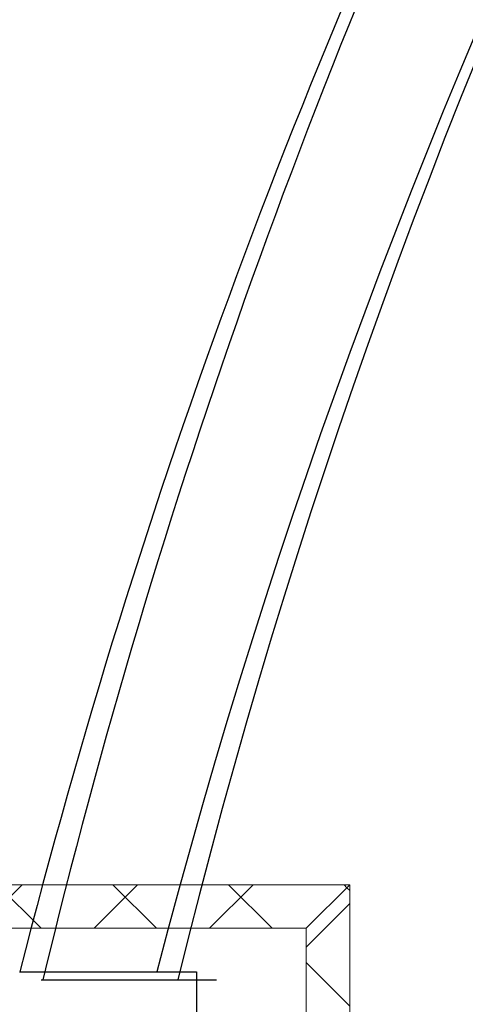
# Model space of a CAD drawing. Header units: millimetres. Extents: x -11575 to 52845, y -36266 to 23021.
# Tile 129 of 184: x 43565 to 44076, y 12141 to 13272. Entities that reach past the tile are written whole.
import ezdxf

# ---------------------------------------------------------------- set-up
doc = ezdxf.new("R2010")
doc.units = ezdxf.units.MM
doc.header["$MEASUREMENT"] = 0
doc.layers.add('GREY SCALE', color=9, linetype='Continuous', true_color=0x808080)
doc.layers.add('GREYSCALE', color=9, linetype='Continuous', lineweight=0, true_color=0x808080)
doc.layers.add('M-MEP-ELCT-TRUNKING', color=7, linetype='Continuous', lineweight=20, true_color=0x960000)

# ---------------------------------------------------------------- blocks, each defined once
blk = doc.blocks.new('FLOOR PLAN')
at = {"layer": 'GREYSCALE', "color": 0, "lineweight": -2, "ltscale": 0.25}
for p, q in [((13564.4, 12178.1), (13767.6, 12178.1)), ((13565.1, 12178.1), (13766.9, 12178.1)), ((13767.6, 12178.1), (13767.8, 9019.3)), ((13589.4, 12168.8), (13790.6, 12168.8))]:
    blk.add_line(p, q, dxfattribs=at)
at = {"layer": 'GREYSCALE', "color": 0, "lineweight": -2}
for radius, start, end in [(7752.9, 141.70885, 166.51663), (7602.5, 141.77328, 166.24476)]:
    blk.add_arc((21130.7, 10361.1), radius, start, end, dxfattribs=at)
at = {"layer": 'GREYSCALE', "color": 0, "lineweight": -2, "ltscale": 0.25}
for centre, radius, start, end in [((21162.4, 10254.8), 7837, 141.32998, 165.79348), ((21207.4, 10240.1), 7731.9, 141.9568, 165.48374)]:
    blk.add_arc(centre, radius, start, end, dxfattribs=at)

msp = doc.modelspace()

# ---------------------------------------------------------------- hatches: boundary and pattern name
at = {"layer": 'M-MEP-ELCT-TRUNKING'}
h = msp.add_hatch(dxfattribs=at)
h.set_pattern_fill('ANSI37', color=256, scale=750)
h.set_pattern_definition([(45, (-485.62, 0.14), (-66.29126, 66.29126), []), (135, (-485.62, 0.14), (-66.29126, -66.29126), [])])
edge = h.paths.add_edge_path()
edge.add_arc((47050.4, 11406.8), 50, 180, 270)
edge.add_line((47050.4, 11356.8), (50972.8, 11356.6))
edge.add_line((50972.8, 11356.6), (50972.8, 11306.6))
edge.add_line((50972.8, 11306.6), (43893.7, 11306.6))
edge.add_line((43893.7, 11306.6), (43943.7, 11356.6))
edge.add_line((43943.7, 11356.6), (46900.4, 11356.8))
edge.add_arc((46900.4, 11406.8), 50, 270, 360)
edge.add_line((46950.4, 11406.8), (46950.4, 12904.1))
edge.add_line((46950.4, 12904.1), (47000.4, 12904.1))
edge.add_line((47000.4, 12904.1), (47000.4, 11406.8))
h = msp.add_hatch(dxfattribs=at)
h.set_pattern_fill('ANSI37', color=256, scale=750)
h.paths.add_polyline_path([(38344.9, 12278.1), (43943.7, 12278.1), (43893.7, 12228.1), (38394.9, 12228.1)])
h = msp.add_hatch(dxfattribs=at)
h.set_pattern_fill('ANSI37', color=256, scale=750)
h.paths.add_polyline_path([(43893.7, 11306.6), (43893.7, 12228.1), (43943.7, 12278.1), (43943.7, 11356.6)])

# ---------------------------------------------------------------- linework, layer by layer
for points in [[(38344.9, 12278.1), (43943.7, 12278.1), (43893.7, 12228.1), (38394.9, 12228.1)], [(43893.7, 11306.6), (43893.7, 12228.1), (43943.7, 12278.1), (43943.7, 11356.6)]]:
    msp.add_lwpolyline(points, close=True, dxfattribs=at)

# ---------------------------------------------------------------- block references
at = {"layer": 'GREY SCALE'}
msp.add_blockref('FLOOR PLAN', (30000, 0), dxfattribs=at)

doc.saveas('drawing.dxf')
